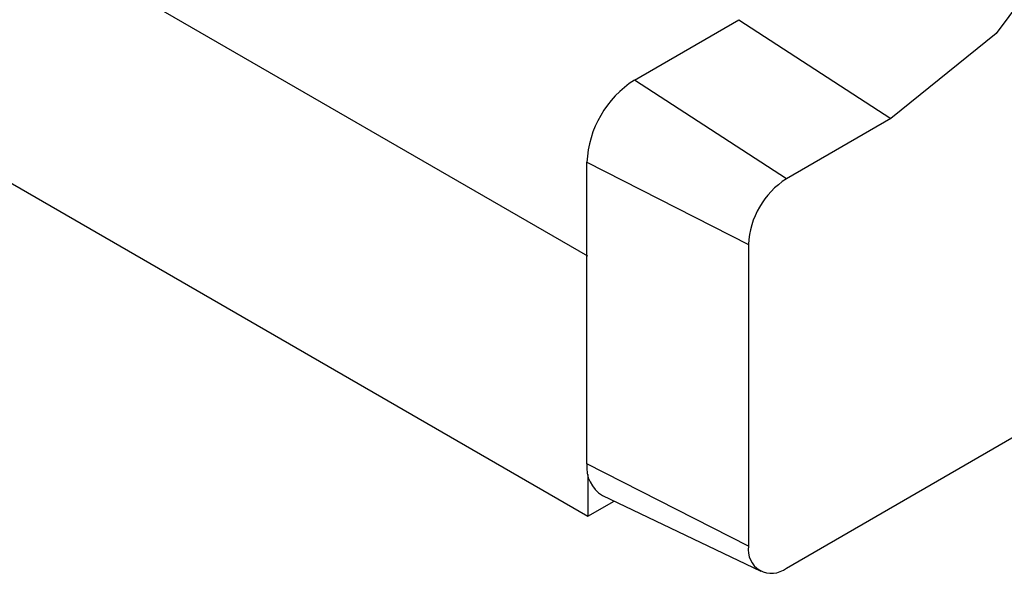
# Model space of a CAD drawing. Header units: millimetres. Extents: x 7187 to 8806, y -3756 to -2918.
# Tile 211 of 250: x 8532.87 to 8540.14, y -3318.76 to -3314.67. Entities that reach past the tile are written whole.
import ezdxf

# ---------------------------------------------------------------- set-up
doc = ezdxf.new("R2010")
doc.units = ezdxf.units.MM
doc.header["$LTSCALE"] = 3

msp = doc.modelspace()

# ---------------------------------------------------------------- linework, layer by layer
at = {"linetype": 'Continuous', "lineweight": 30}
for p, q in [((8538.534, -3318.7193), (8560.4207, -3306.0845)), ((8537.0681, -3316.416), (8530.7771, -3312.7843)), ((8537.4117, -3315.1153), (8538.1833, -3314.6699)), ((8538.1833, -3314.6699), (8539.3057, -3315.3995)), ((8530.7972, -3314.7164), (8537.0681, -3318.3365)), ((8538.534, -3315.8449), (8537.4117, -3315.1153)), ((8539.3057, -3315.3995), (8538.534, -3315.8449)), ((8537.0609, -3317.9505), (8537.0609, -3315.7228)), ((8537.0609, -3315.7228), (8538.254, -3316.33)), ((8538.254, -3316.33), (8538.254, -3318.5576)), ((8538.254, -3318.5576), (8537.0609, -3317.9505)), ((8537.0681, -3318.0279), (8537.0681, -3318.3365)), ((8537.175, -3318.1836), (8538.3451, -3318.7437)), ((8537.0681, -3318.3365), (8537.2614, -3318.2249))]:
    msp.add_line(p, q, dxfattribs=at)
at = {"linetype": 'Continuous', "lineweight": 30, "flags": 128}
msp.add_lwpolyline([(8539.3057, -3310.6998), (8540.0844, -3310.4291), (8540.7446, -3310.5574), (8541.1857, -3311.0651), (8541.3406, -3311.8749), (8541.1857, -3312.8636), (8540.7446, -3313.8806), (8540.0844, -3314.771), (8539.3057, -3315.3995)], dxfattribs=at)
at = {"linetype": 'Continuous', "lineweight": 30}
for centre, radius, start, end in [((8537.8224, -3315.7575), 0.7623, 122.60638, 177.39412), ((8538.862, -3316.3576), 0.6086, 122.60569, 177.39493), ((8537.2994, -3317.9782), 0.2401, 173.36513, 238.78525), ((8538.4247, -3318.5853), 0.173, 170.78686, 309.20052)]:
    msp.add_arc(centre, radius, start, end, dxfattribs=at)

doc.saveas('drawing.dxf')
